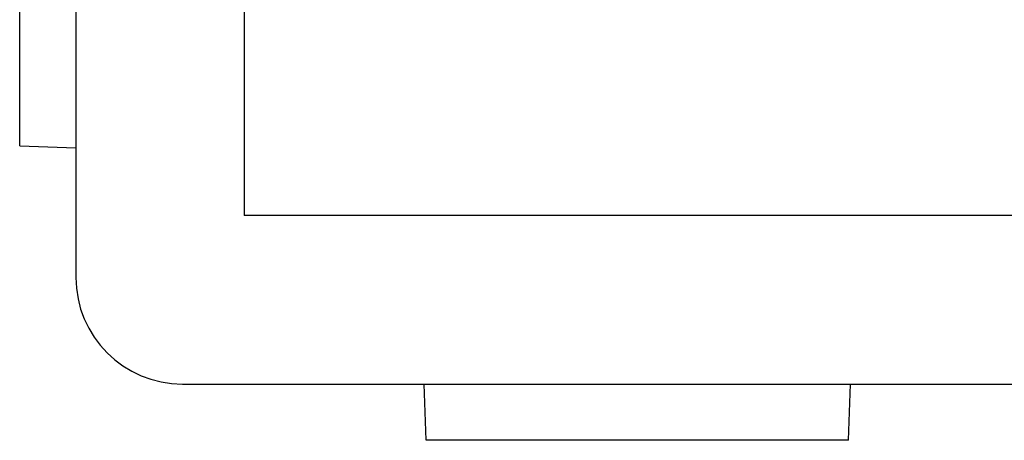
# Model space of a CAD drawing. Extents: x -55 to 3310, y -427 to 1727.
# Tile 3 of 10: x 945 to 1033, y 487 to 524. Entities that reach past the tile are written whole.
import ezdxf

# ---------------------------------------------------------------- set-up
doc = ezdxf.new("R2010")
doc.units = 0
doc.linetypes.add('Durchgehend', pattern=[0])
doc.layers.add('KF_PASSIO_SUB_15_FRONT', color=7, linetype='Durchgehend')

# ---------------------------------------------------------------- blocks, each defined once
blk = doc.blocks.new('KF_PASSIO_SUB_15_FRONT')
at = {"layer": 'KF_PASSIO_SUB_15_FRONT'}
for p, q in [((-280, -231.803), (-280, -420)), ((-265, -244.5), (-265, -415)), ((-285, -408.8), (-285, -371.2)), ((-285, -408.8), (-280, -408.975)), ((265, -415), (-265, -415)), ((-280, -420), (-280, -420.5)), ((-270.5, -430), (270.5, -430)), ((-248.8, -435), (-248.975, -430)), ((-211.2, -435), (-211.025, -430)), ((-211.2, -435), (-248.8, -435))]:
    blk.add_line(p, q, dxfattribs=at)
blk.add_arc((-270.5, -420.5), 9.5, 180, 270, dxfattribs=at)

msp = doc.modelspace()

# ---------------------------------------------------------------- block references
at = {"layer": 'KF_PASSIO_SUB_15_FRONT'}
msp.add_blockref('KF_PASSIO_SUB_15_FRONT', (1230.283, 921.763), dxfattribs=at)

doc.saveas('drawing.dxf')
